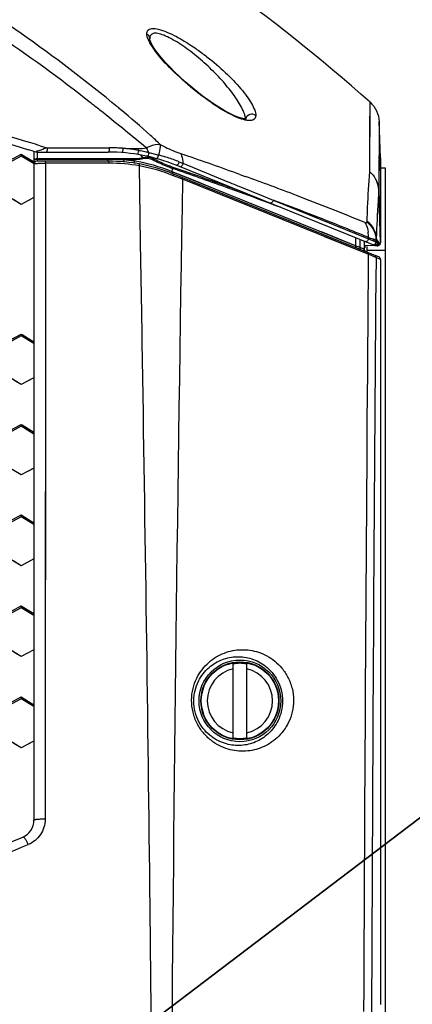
# Model space of a CAD drawing. Header units: millimetres. Extents: x 0 to 420, y 0 to 297.
# Tile 43 of 139: x 139 to 148, y 95 to 116. Entities that reach past the tile are written whole.
import ezdxf

# ---------------------------------------------------------------- set-up
doc = ezdxf.new("R2010")
doc.units = ezdxf.units.MM
doc.header["$LTSCALE"] = 23.1
doc.linetypes.add('DASHED', pattern=[0.2, 0.1, -0.1])
doc.layers.get('0').update_dxf_attribs({"linetype": 'CONTINUOUS'})
for name, color, linetype in [('02___PRT_ALL_AXES', 7, 'CONTINUOUS'), ('06___PRT_ALL_SURFS', 7, 'CONTINUOUS'), ('DIM_PILOTEES', 7, 'CONTINUOUS'), ('LAY0001', 7, 'CONTINUOUS')]:
    doc.layers.add(name, color=color, linetype=linetype)
doc.styles.get("Standard").update_dxf_attribs({"font": 'txt', "width": 0.7})
doc.dimstyles.new('DIMSTYLE_6', dxfattribs={"dimtxt": 2.5, "dimasz": 3.5, "dimexe": 2, "dimexo": 0, "dimtad": 1, "dimdec": 0, "dimlfac": 5, "dimdsep": 46, "dimtxsty": 'Standard', "dimblk": '_FILLED', "dimblk1": '_FILLED', "dimblk2": '_FILLED', "dimcen": 0.09, "dimazin": 2, "dimtp": 0.5, "dimtm": 0.5, "dimtfac": 1, "dimtdec": 0, "dimtofl": 0, "dimtmove": 0, "dimatfit": 3, "dimldrblk": '_FILLED', "dimfxl": 0, "dimtolj": 1, "dimarcsym": 0})
doc.dimstyles.new('DIMSTYLE_7', dxfattribs={"dimtxt": 2.5, "dimasz": 3.5, "dimexe": 2, "dimexo": 0, "dimtad": 1, "dimdsep": 46, "dimtxsty": 'Standard', "dimblk": '_FILLED', "dimblk1": '_FILLED', "dimblk2": '_FILLED', "dimcen": 0.09, "dimazin": 2, "dimtp": 0.3, "dimtm": 0.3, "dimtfac": 1, "dimtmove": 0, "dimatfit": 2, "dimldrblk": '_FILLED', "dimfxl": 0, "dimtolj": 1, "dimarcsym": 0})

# ---------------------------------------------------------------- blocks, each defined once
blk = doc.blocks.new('_FILLED')
at = {"color": 0, "linetype": 'ByBlock'}
blk.add_solid([(0, 0), (-1, 0.1429), (-1, -0.1429)], dxfattribs=at)
blk = doc.blocks.new('*D12')
at = {"layer": 'DIM_PILOTEES', "color": 2, "linetype": 'Continuous'}
blk.add_line((165.384, 89.673), (193.743, 99.906), dxfattribs=at)
at = {"layer": 'DIM_PILOTEES', "color": 2, "linetype": 'Continuous', "xscale": 3.5, "yscale": 3.5, "zscale": 3.5, "rotation": 199.8400814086}
blk.add_blockref('_FILLED', (165.384, 89.673), dxfattribs=at)
at = {"layer": 'DIM_PILOTEES', "color": 2, "linetype": 'Continuous', "insert": (180.589, 98.482), "char_height": 2.5, "width": 19.28571, "attachment_point": 1, "rotation": 19.8401, "line_spacing_factor": 0.9}
blk.add_mtext('{\\ftxt;\\W0.0001;\\H0.0001;\\~}{\\ftxt;\\W3.0714285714;\\H2.5; }{\\ftxt;\\W0.0001;\\H0.0001;\\~}{\\ftxt;\\W0.0001;\\H0.0001;\\~}{\\ftxt;\\W2.0714285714;\\H2.5; }{\\ftxt;\\W0.0001;\\H0.0001;\\~}', dxfattribs=at)
blk = doc.blocks.new('*D14')
at = {"layer": 'DIM_PILOTEES', "color": 2, "linetype": 'Continuous'}
for p, q in [((120.183, 77.687), (177.003, 120.863)), ((161.532, 109.107), (120.183, 77.687)), ((78.833, 46.267), (120.183, 77.687))]:
    blk.add_line(p, q, dxfattribs=at)
at = {"layer": 'DIM_PILOTEES', "color": 2, "linetype": 'Continuous', "xscale": 3.5, "yscale": 3.5, "zscale": 3.5}
for p, rotation in [((161.532, 109.107), 37.2300217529), ((78.833, 46.267), 217.2300217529)]:
    blk.add_blockref('_FILLED', p, dxfattribs=dict(at, rotation=rotation))
at = {"layer": 'DIM_PILOTEES', "color": 2, "linetype": 'Continuous', "insert": (166.771, 117.013), "char_height": 2.5, "width": 15.71429, "attachment_point": 1, "rotation": 37.23, "line_spacing_factor": 0.9}
blk.add_mtext('{\\ftxt;\\W0.0001;\\H0.0001;\\~}{\\ftxt;\\W0.7857142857;\\H2.5; }{\\ftxt;\\W0.0001;\\H0.0001;\\~}{\\ftxt;\\W0.0001;\\H0.0001;\\~}{\\ftxt;\\W1.3333333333;\\H2.5; }{\\ftxt;\\W0.0001;\\H0.0001;\\~}{\\ftxt;\\W0.0001;\\H0.0001;\\~}{\\ftxt;\\W2.0714285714;\\H2.5; }{\\ftxt;\\W0.0001;\\H0.0001;\\~}', dxfattribs=at)

msp = doc.modelspace()

# ---------------------------------------------------------------- linework, layer by layer
at = {"color": 7, "linetype": 'Continuous'}
for p, q in [((141.0706, 114.3142), (140.9634, 114.4048)), ((141.0014, 114.3746), (140.964, 114.4053)), ((141.0728, 114.3161), (141.0014, 114.3746)), ((146.6453, 112.8759), (146.6529, 114.4116)), ((143.9078, 114.0232), (143.9077, 114.0204)), ((143.9289, 114.0436), (143.9295, 114.0438)), ((146.8535, 113.9846), (146.8501, 113.3083)), ((146.8535, 113.9844), (146.8502, 113.3087)), ((146.8815, 113.1825), (146.8535, 113.9846)), ((139.2275, 113.3274), (139.1308, 113.3564)), ((139.3832, 113.4491), (139.5313, 113.4058)), ((139.3835, 113.4505), (139.5313, 113.4057)), ((139.5313, 113.4058), (140.6812, 113.4053)), ((140.6812, 113.4053), (140.8991, 113.405)), ((141.202, 113.3934), (141.3697, 113.3917)), ((141.3697, 113.3917), (141.5374, 113.3899)), ((141.5372, 113.3896), (141.54, 113.3773)), ((138.9637, 113.2211), (138.4907, 112.9689)), ((138.6366, 113.0877), (138.9637, 113.2621)), ((138.9637, 113.2211), (138.9637, 113.2621)), ((138.9637, 113.2621), (139.1275, 113.1649)), ((138.9637, 113.2621), (138.9817, 113.2514)), ((139.2147, 113.0721), (138.9637, 113.2211)), ((139.1275, 113.1649), (139.245, 113.0951)), ((139.245, 113.3226), (139.245, 98.5772)), ((139.2907, 113.3177), (139.2828, 113.3149)), ((140.8837, 113.1104), (139.305, 113.1104)), ((139.3189, 113.3111), (139.3189, 113.1585)), ((140.8664, 113.1478), (139.3208, 113.1467)), ((139.3426, 113.3104), (140.8838, 113.3104)), ((141.6388, 113.2024), (141.66, 113.1847)), ((141.8091, 113.2903), (141.9494, 113.2551)), ((141.9494, 113.2551), (141.9639, 113.2515)), ((142.4787, 113.2765), (142.5584, 113.249)), ((146.8502, 113.3087), (146.8459, 112.4706)), ((146.8493, 113.1417), (146.846, 112.4704)), ((146.8501, 113.3083), (146.8494, 113.1517)), ((146.8815, 113.1825), (146.8815, 111.3194)), ((139.2466, 113.0531), (139.2147, 113.0721)), ((139.5012, 113.0641), (139.4917, 98.5989)), ((140.9018, 113.0643), (139.5012, 113.0641)), ((146.7351, 111.2605), (142.3821, 113.0191)), ((142.4416, 113.0974), (142.4664, 113.0874)), ((142.4664, 113.0874), (142.5136, 113.0682)), ((142.5136, 113.0682), (142.5264, 113.0629)), ((142.5263, 113.0628), (143.5152, 112.6578)), ((143.7792, 112.8187), (143.9034, 112.7737)), ((146.8587, 112.0506), (146.8456, 112.4718)), ((146.8457, 112.4718), (146.846, 112.4704)), ((146.846, 112.4704), (146.8605, 112.0026)), ((138.9637, 112.1574), (138.8008, 112.2544)), ((139.245, 112.3073), (138.9637, 112.1574)), ((144.4829, 112.2623), (144.5157, 112.2489)), ((144.5158, 112.249), (146.6148, 111.4009)), ((146.8816, 111.3084), (146.8587, 112.0506)), ((146.8605, 112.0026), (146.8816, 111.3174)), ((146.5849, 111.7696), (146.5861, 111.7843)), ((146.5861, 111.7843), (146.5865, 111.7907)), ((146.615, 111.4283), (146.5873, 111.4397)), ((146.6149, 111.4276), (146.5875, 111.439)), ((146.6148, 111.401), (146.615, 111.4283)), ((146.6148, 111.401), (146.64, 111.3906)), ((146.64, 111.3906), (146.7225, 111.3564)), ((146.7882, 111.3752), (146.787, 111.3607)), ((146.7941, 111.3665), (146.7882, 111.3752)), ((146.7884, 111.388), (146.7883, 111.4024)), ((146.7975, 111.3883), (146.7883, 111.4024)), ((146.7883, 111.3752), (146.7884, 111.388)), ((146.5213, 111.1716), (146.426, 111.2101)), ((146.5131, 111.1798), (146.5437, 111.2104)), ((146.7796, 111.2478), (146.5211, 111.2469)), ((146.5213, 111.3468), (146.5213, 111.1716)), ((146.5437, 111.232), (146.5437, 111.2104)), ((146.5837, 111.232), (146.5837, 111.1456)), ((146.7841, 111.3298), (146.7867, 111.3285)), ((146.787, 111.3607), (146.7867, 111.3285)), ((146.7867, 111.3285), (146.8175, 111.3161)), ((146.8, 111.3578), (146.7941, 111.3665)), ((146.81, 111.2459), (146.8216, 111.2459)), ((146.844, 111.3152), (146.8161, 111.3593)), ((146.8249, 111.3147), (146.8264, 111.3165)), ((146.8424, 111.3109), (146.8441, 111.3121)), ((146.8465, 111.3099), (146.8543, 111.3089)), ((146.866, 111.308), (146.8699, 111.308)), ((146.8699, 111.308), (146.8816, 111.3084)), ((146.8816, 111.3174), (146.8816, 111.3084)), ((146.5535, 111.1184), (146.5483, 111.1215)), ((146.557, 111.1168), (146.5535, 111.1184)), ((146.557, 111.1167), (146.559, 111.1159)), ((146.5837, 111.1456), (146.9837, 111.1456)), ((146.8441, 111.0007), (146.7464, 111.0402)), ((146.8815, 110.9451), (146.7839, 110.9845)), ((146.8815, 110.9451), (146.8816, 94.5127)), ((138.9637, 109.2555), (138.4909, 109.0034)), ((138.6366, 109.1224), (138.9637, 109.2968)), ((138.9637, 109.2555), (138.9637, 109.2968)), ((138.9637, 109.2968), (139.1275, 109.1986)), ((139.245, 109.0866), (138.9637, 109.2555)), ((139.1275, 109.1986), (139.245, 109.128)), ((139.245, 108.3356), (138.9637, 108.1857)), ((138.9637, 108.1857), (138.8008, 108.2837)), ((138.9637, 107.2641), (138.4909, 107.012)), ((138.6365, 107.1311), (138.9637, 107.3056)), ((138.9637, 107.2641), (138.9637, 107.3056)), ((138.9637, 107.3056), (139.1275, 107.2068)), ((139.245, 107.0943), (138.9637, 107.2641)), ((139.1275, 107.2068), (139.245, 107.1358)), ((138.9637, 106.1912), (138.8008, 106.2898)), ((139.245, 106.3411), (138.9637, 106.1912)), ((138.6365, 105.1341), (138.9637, 105.3085)), ((138.9637, 105.2669), (138.9637, 105.3085)), ((138.9637, 105.3085), (139.1275, 105.2092)), ((138.9637, 105.2669), (138.491, 105.0148)), ((139.245, 105.0961), (138.9637, 105.2669)), ((139.1275, 105.2092), (139.245, 105.1378)), ((138.9637, 104.191), (138.8008, 104.2901)), ((139.245, 104.3408), (138.9637, 104.191)), ((138.9637, 103.2639), (138.4911, 103.0119)), ((138.6366, 103.1313), (138.9637, 103.3057)), ((138.9637, 103.2639), (138.9637, 103.3057)), ((138.9637, 103.3057), (139.1274, 103.2058)), ((139.245, 103.0922), (138.9637, 103.2639)), ((139.1274, 103.2058), (139.245, 103.1341)), ((138.9637, 102.185), (138.8008, 102.2846)), ((139.245, 102.3348), (138.9637, 102.185)), ((143.6337, 100.3966), (143.6337, 102.0242)), ((143.9337, 100.3966), (143.9337, 102.0242)), ((138.9637, 101.2551), (138.4912, 101.0032)), ((138.6366, 101.1228), (138.9637, 101.2972)), ((138.9637, 101.2551), (138.9637, 101.2972)), ((138.9637, 101.2972), (139.1274, 101.1967)), ((139.245, 101.0825), (138.9637, 101.2551)), ((139.1274, 101.1967), (139.245, 101.1246)), ((139.245, 100.3229), (138.9637, 100.1732)), ((139.245, 100.3229), (139.1266, 100.2599)), ((138.9637, 100.1732), (138.8008, 100.2733))]:
    msp.add_line(p, q, dxfattribs=at)
for points in [[(143.9285, 114.0433), (143.9298, 114.0439), (143.918, 114.0422), (143.8806, 114.0442), (143.8194, 114.0568), (143.7402, 114.0825), (143.6486, 114.1205), (143.5469, 114.17), (143.4375, 114.23), (143.3222, 114.2994), (143.2026, 114.377), (143.08, 114.4619), (142.9552, 114.5535), (142.8296, 114.6508), (142.7039, 114.7533), (142.5802, 114.8595), (142.4598, 114.9681), (142.3446, 115.0778), (142.2362, 115.187), (142.1362, 115.2942), (142.0462, 115.3979), (141.9681, 115.4961), (141.903, 115.5872), (141.853, 115.668), (141.8184, 115.7372), (141.8014, 115.7858), (141.7976, 115.8038)], [(146.6448, 112.8763), (146.6465, 113.2341), (146.6487, 113.5437), (146.6503, 113.8074), (146.6513, 114.0242), (146.6523, 114.1931), (146.6526, 114.3144), (146.6529, 114.387), (146.6524, 114.412)], [(139.5012, 113.0641), (139.5004, 111.681), (139.4996, 110.2926), (139.4979, 107.5009)], [(146.7758, 112.7176), (146.7741, 112.7212), (146.7724, 112.7244), (146.7707, 112.7272), (146.7689, 112.7296)], [(146.539, 111.1291), (146.5349, 111.1336), (146.5314, 111.1384), (146.5283, 111.1436), (146.5257, 111.1491), (146.5238, 111.1548), (146.5224, 111.1607), (146.5216, 111.1667), (146.5214, 111.1716)], [(146.7885, 111.2478), (146.7865, 111.2477), (146.7845, 111.2478), (146.7825, 111.2479), (146.7805, 111.2481), (146.7785, 111.2483), (146.7765, 111.2486)], [(146.8465, 111.3099), (146.8504, 111.3093), (146.8543, 111.3089)], [(146.5483, 111.1215), (146.5435, 111.1251), (146.539, 111.1291)], [(139.4979, 107.5009), (139.4969, 106.0676), (139.496, 104.6106), (139.4949, 103.1288), (139.4939, 101.6294), (139.4928, 100.1202), (139.4917, 98.5989)]]:
    msp.add_lwpolyline(points, dxfattribs=at)
at = {"color": 2, "linetype": 'DASHED'}
msp.add_circle((120.1827, 77.6871), 51.9325, dxfattribs=at)
at = {"color": 7, "linetype": 'Continuous'}
for radius in [0.9, 0.8597, 0.8563, 0.8508]:
    msp.add_circle((143.7837, 101.2104), radius, dxfattribs=at)
for centre, radius, start, end in [((120.0837, 84.5104), 40, 48.37763, 60.75126), ((121.9428, 55.8709), 60, 73.353483, 83.703416), ((121.7866, 55.1393), 60.9084, 73.409306, 78.500003), ((118.6602, 86.6991), 35.2693, 51.59394, 51.76677), ((115.9017, 83.229), 39.7022, 51.2082, 51.58536), ((121.8906, 91.0154), 30.1807, 50.34307, 50.53729), ((144.0308, 114.016), 0.1232, 165.83426, 176.67168), ((121.2116, 53.1642), 62.9655, 73.225795, 73.421089), ((139.3427, 113.7104), 0.4, 253.25712, 270), ((140.9, 109.8214), 3.5835, 89.23059, 90.01496), ((140.8934, 109.3313), 4.0737, 88.53244, 89.23063), ((140.8953, 109.3385), 4.0665, 87.13233, 88.55661), ((140.8744, 108.992), 4.4136, 85.9176, 87.08518), ((140.808, 108.0225), 5.3854, 85.80383, 85.9477), ((140.882, 109.5796), 3.8272, 84.22425, 85.20271), ((140.8923, 109.6842), 3.7221, 82.72308, 84.22029), ((140.9097, 109.8205), 3.5847, 82.20798, 82.72308), ((140.9067, 109.792), 3.6133, 79.81112, 82.22253), ((140.5511, 108.2325), 5.2119, 77.06538, 78.37249), ((140.7706, 112.9106), 1.0771, 24.61026, 27.20809), ((140.6966, 112.8763), 1.1586, 22.99597, 24.62631), ((140.6443, 112.8541), 1.2154, 21.42097, 22.99855), ((139.305, 113.0504), 0.06, 89.99998, 180.00046), ((140.8837, 109.3104), 4, 68, 89.99917), ((160.1937, 135.4017), 28.9325, 229.96715, 230.11001), ((140.3164, 107.1996), 6.2712, 76.81367, 77.08786), ((140.3556, 107.367), 6.0993, 76.66382, 76.81306), ((140.3806, 107.4727), 5.9906, 76.52768, 76.66378), ((139.173, 110.4264), 3.8543, 45.64134, 45.79465), ((139.7221, 110.986), 3.0703, 44.80466, 45.66664), ((143.5905, 119.7307), 6.6803, 255.90731, 256.11958), ((141.0546, 109.578), 3.7844, 73.14687, 75.72264), ((141.1798, 109.9845), 3.359, 68.38769, 73.17995), ((111.4456, 23.0456), 95.4183, 70.192465, 70.969716), ((141.3958, 110.5396), 2.7634, 67.76161, 68.31313), ((118.6791, 43.1434), 74.0584, 69.157759, 70.086547), ((125.1044, 60.0319), 55.9889, 67.48834, 69.15366), ((145.9683, 111.4645), 0.6477, 356.79758, 7.37916), ((145.1566, 106.9947), 4.6674, 71.46652, 71.79175), ((146.3364, 110.366), 1.0953, 68.46955, 69.35183), ((146.4684, 110.6999), 0.7362, 67.35204, 68.48346), ((145.0855, 110.2715), 2.0441, 32.15174, 33.11655), ((145.2493, 107.8429), 3.81, 66.99348, 67.25126), ((146.81, 111.4459), 0.2, 248.00018, 254.80789), ((145.6552, 108.7814), 2.7874, 66.83241, 67.13378), ((146.81, 111.4459), 0.2, 255.72009, 270.00056), ((148.4087, 112.4597), 1.9499, 214.40863, 215.61938), ((146.8698, 111.4454), 0.1374, 263.55165, 268.44954), ((146.8216, 110.9451), 0.06, 0.00001, 67.99999), ((146.8216, 110.9451), 0.06, 6.68386, 67.99112), ((146.8215, 110.9451), 0.06, 359.98257, 6.70286), ((143.7837, 101.2104), 0.7203, 102.01971, 257.98029), ((143.7837, 101.2104), 0.8275, 79.55614, 100.44386), ((143.7837, 101.2104), 0.7203, 282.01971, 77.98029), ((143.7837, 101.2104), 0.8275, 259.55614, 280.44386), ((138.845, 98.5772), 0.4, 292.44861, 360), ((120.0837, 143.9859), 49.5319, 247.55139, 292.44861), ((120.0545, 144.1497), 49.8927, 286.52181, 292.46496)]:
    msp.add_arc(centre, radius, start, end, dxfattribs=at)
for points, knots in [([(140.964, 114.4053), (140.2718, 114.9705), (138.8434, 116.0537), (135.804, 117.9656), (133.35, 119.1159), (131.6649, 119.7426)], [0, 0, 0, 0, 0.24908, 0.4989172, 1, 1, 1, 1]), ([(140.4871, 114.4031), (139.1389, 115.4653), (136.2729, 117.3961), (133.1332, 118.8429), (131.5158, 119.4386)], [0, 0, 0, 0, 0.4989452, 1, 1, 1, 1]), ([(141.7331, 115.9157), (141.7325, 115.9442), (141.7463, 116.0116), (141.8621, 116.0464), (142.0037, 116.0196), (142.1868, 115.9564), (142.3948, 115.8546), (142.6163, 115.7251), (142.8402, 115.5754), (143.13, 115.3599), (143.4595, 115.0779), (143.7485, 114.7804), (143.9349, 114.5477), (144.0397, 114.3901), (144.1083, 114.2515), (144.136, 114.1587), (144.1318, 114.1192)], [0, 0, 0, 0, 0.0261764, 0.0545272, 0.0985657, 0.1588206, 0.2310876, 0.3106821, 0.3938463, 0.4778801, 0.6416075, 0.7909797, 0.8570942, 0.9150111, 0.9635737, 1, 1, 1, 1]), ([(143.8366, 114.2661), (143.7881, 114.3658), (143.6572, 114.5703), (143.4155, 114.8693), (143.1221, 115.1729), (142.7949, 115.461), (142.5048, 115.674), (142.2736, 115.8111), (142.1188, 115.8853), (141.9873, 115.9264), (141.8809, 115.9366), (141.8039, 115.8894), (141.7964, 115.8359), (141.7973, 115.8106)], [0, 0, 0, 0, 0.1192054, 0.2596041, 0.4131116, 0.5724988, 0.7279833, 0.7990944, 0.8615211, 0.9117491, 0.9475008, 0.9728321, 1, 1, 1, 1]), ([(141.8861, 115.5841), (141.8455, 115.6423), (141.7926, 115.7285), (141.7435, 115.8407), (141.731, 115.893), (141.7331, 115.9157)], [0, 0, 0, 0, 0.5769145, 0.8147489, 1, 1, 1, 1]), ([(141.7331, 115.9157), (141.7434, 115.9095), (141.7768, 115.8835), (141.7962, 115.8407), (141.7973, 115.8107)], [0, 0, 0, 0, 0.2862284, 1, 1, 1, 1]), ([(143.7388, 114.0686), (143.5554, 114.1426), (143.1944, 114.3591), (142.6946, 114.7372), (142.2476, 115.1482), (141.9879, 115.4381), (141.8861, 115.5841)], [0, 0, 0, 0, 0.2459228, 0.5187888, 0.7788335, 1, 1, 1, 1]), ([(142.0267, 113.4801), (141.9569, 113.5467), (141.6723, 113.8116), (141.3766, 114.0644), (141.1516, 114.2509)], [0, 0, 0, 0, 0.2481927, 1, 1, 1, 1]), ([(143.9074, 114.0418), (143.9065, 114.0583), (143.8947, 114.1364), (143.8637, 114.2101), (143.8366, 114.2661)], [0, 0, 0, 0, 0.2095427, 1, 1, 1, 1]), ([(141.7286, 113.4031), (141.5671, 113.5266), (141.2524, 113.7878), (140.935, 114.0454), (140.7748, 114.1741)], [0, 0, 0, 0, 0.4973885, 1, 1, 1, 1]), ([(144.1318, 114.1192), (144.1311, 114.0921), (144.1169, 114.0305), (144.0139, 113.9952), (143.8871, 114.0156), (143.792, 114.0471), (143.7388, 114.0686)], [0, 0, 0, 0, 0.1743659, 0.3580335, 0.6304906, 1, 1, 1, 1]), ([(144.1318, 114.1192), (144.0965, 114.144), (143.9972, 114.162), (143.922, 114.0886), (143.9113, 114.0462)], [0, 0, 0, 0, 0.4969282, 1, 1, 1, 1]), ([(139.4406, 113.3696), (139.4273, 113.3645), (139.3769, 113.3483), (139.3273, 113.3299), (139.2907, 113.3177)], [0, 0, 0, 0, 0.2705993, 1, 1, 1, 1]), ([(139.5347, 113.3704), (139.5347, 113.3562), (139.5334, 113.3384), (139.5245, 113.3104), (139.5173, 113.3104)], [0, 0, 0, 0, 0.6659796, 1, 1, 1, 1]), ([(140.8991, 113.405), (140.9034, 113.3847), (140.9031, 113.3582), (140.8958, 113.3104), (140.8837, 113.3104)], [0, 0, 0, 0, 0.6311292, 1, 1, 1, 1]), ([(141.202, 113.3934), (141.2045, 113.3727), (141.2012, 113.3475), (141.194, 113.2984), (141.1821, 113.2993)], [0, 0, 0, 0, 0.6363672, 1, 1, 1, 1]), ([(141.5459, 113.3483), (141.5456, 113.328), (141.5401, 113.2983), (141.5315, 113.2708), (141.5229, 113.259), (141.5197, 113.2595)], [0, 0, 0, 0, 0.6409303, 0.8983535, 1, 1, 1, 1]), ([(141.7287, 113.4031), (141.7531, 113.418), (141.8442, 113.4667), (141.9522, 113.4892), (142.0267, 113.4801)], [0, 0, 0, 0, 0.275869, 1, 1, 1, 1]), ([(142.0267, 113.4801), (142.0278, 113.4641), (142.0263, 113.3843), (142.007, 113.306), (141.9879, 113.2455)], [0, 0, 0, 0, 0.2019388, 1, 1, 1, 1]), ([(142.0267, 113.4801), (142.0652, 113.4593), (142.2118, 113.383), (142.3638, 113.3161), (142.4787, 113.2765)], [0, 0, 0, 0, 0.264828, 1, 1, 1, 1]), ([(139.3189, 113.1585), (139.31, 113.1598), (139.2924, 113.1599), (139.2686, 113.1534), (139.2505, 113.1413), (139.245, 113.1286), (139.245, 113.1229)], [0, 0, 0, 0, 0.2974616, 0.5772472, 0.8111247, 1, 1, 1, 1]), ([(139.3208, 113.1467), (139.3118, 113.1477), (139.2941, 113.148), (139.2703, 113.1437), (139.2524, 113.1368), (139.245, 113.1271), (139.245, 113.1229)], [0, 0, 0, 0, 0.3226266, 0.6221265, 0.8515151, 1, 1, 1, 1]), ([(139.3208, 113.1467), (139.3197, 113.1375), (139.3181, 113.1253), (139.3093, 113.1104), (139.305, 113.1104)], [0, 0, 0, 0, 0.6812635, 1, 1, 1, 1]), ([(141.4506, 113.161), (141.0963, 113.16), (140.3857, 113.1595), (139.6751, 113.1588), (139.3189, 113.1585)], [0, 0, 0, 0, 0.4986201, 1, 1, 1, 1]), ([(139.484, 113.1104), (139.4898, 113.1104), (139.4995, 113.0904), (139.5009, 113.0754), (139.5008, 113.0641)], [0, 0, 0, 0, 0.3385325, 1, 1, 1, 1]), ([(141.7759, 113.298), (141.7743, 113.2787), (141.7684, 113.2558), (141.7527, 113.2149), (141.7424, 113.2172)], [0, 0, 0, 0, 0.6472114, 1, 1, 1, 1]), ([(141.9879, 113.2455), (141.9867, 113.2256), (141.9805, 113.1979), (141.9541, 113.1646), (141.943, 113.1676)], [0, 0, 0, 0, 0.6328388, 1, 1, 1, 1]), ([(142.4787, 113.2765), (142.4859, 113.2615), (142.5132, 113.1934), (142.5244, 113.1195), (142.5264, 113.0629)], [0, 0, 0, 0, 0.2265797, 1, 1, 1, 1]), ([(139.245, 113.0504), (139.245, 113.0511), (139.247, 113.0527), (139.2537, 113.0548), (139.269, 113.0575), (139.2936, 113.0599), (139.3266, 113.0621), (139.3658, 113.0636), (139.4248, 113.0649), (139.4705, 113.0647), (139.5012, 113.0641)], [0, 0, 0, 0, 0.0081628, 0.0247144, 0.0862566, 0.1842367, 0.3141399, 0.4694175, 0.6418594, 1, 1, 1, 1]), ([(142.3905, 113.018), (142.389, 113.0179), (142.3862, 113.0179), (142.3834, 113.0186), (142.3821, 113.0191)], [0, 0, 0, 0, 0.5286864, 1, 1, 1, 1]), ([(142.4341, 113.0629), (142.4316, 113.0568), (142.4219, 113.0386), (142.4051, 113.0192), (142.3905, 113.018)], [0, 0, 0, 0, 0.3102263, 1, 1, 1, 1]), ([(142.5263, 113.0628), (142.5262, 113.0524), (142.5208, 113.0209), (142.488, 112.9766), (142.4656, 112.9854)], [0, 0, 0, 0, 0.3006157, 1, 1, 1, 1]), ([(146.5865, 111.7907), (146.5906, 111.8909), (146.6064, 112.253), (146.6263, 112.6149), (146.6448, 112.8763)], [0, 0, 0, 0, 0.2768475, 1, 1, 1, 1]), ([(143.5152, 112.6578), (143.5973, 112.6242), (143.9199, 112.4922), (144.2426, 112.3604), (144.4831, 112.2622)], [0, 0, 0, 0, 0.2546498, 1, 1, 1, 1]), ([(146.8456, 112.4718), (146.84, 112.3924), (146.8167, 112.0361), (146.7996, 111.6795), (146.7883, 111.4024)], [0, 0, 0, 0, 0.2229905, 1, 1, 1, 1]), ([(146.5875, 111.439), (146.4235, 111.5071), (145.737, 111.7875), (145.0445, 112.0534), (144.5158, 112.2497)], [0, 0, 0, 0, 0.2394886, 1, 1, 1, 1]), ([(144.5097, 112.2243), (144.5069, 112.2171), (144.4959, 112.1956), (144.4667, 112.1769), (144.4507, 112.1834)], [0, 0, 0, 0, 0.3079931, 1, 1, 1, 1]), ([(146.541, 111.7546), (146.551, 111.7504), (146.573, 111.7423), (146.5843, 111.7623), (146.5849, 111.7696)], [0, 0, 0, 0, 0.5977808, 1, 1, 1, 1]), ([(146.541, 111.7546), (146.55, 111.74), (146.5844, 111.6754), (146.6034, 111.6032), (146.6106, 111.5477)], [0, 0, 0, 0, 0.2344391, 1, 1, 1, 1]), ([(146.6092, 111.376), (146.6063, 111.3689), (146.5941, 111.3461), (146.5623, 111.3302), (146.5452, 111.3372)], [0, 0, 0, 0, 0.2945997, 1, 1, 1, 1]), ([(146.6401, 111.42), (146.648, 111.4173), (146.6756, 111.408), (146.7031, 111.3983), (146.7226, 111.3909)], [0, 0, 0, 0, 0.2840366, 1, 1, 1, 1]), ([(146.7518, 111.3794), (146.7557, 111.3778), (146.7667, 111.3729), (146.778, 111.368), (146.7844, 111.3632)], [0, 0, 0, 0, 0.342744, 1, 1, 1, 1]), ([(146.7043, 111.2729), (146.7127, 111.2695), (146.7299, 111.262), (146.7483, 111.2742), (146.7513, 111.2822)], [0, 0, 0, 0, 0.5136793, 1, 1, 1, 1]), ([(146.7909, 111.266), (146.7834, 111.261), (146.7681, 111.2501), (146.7476, 111.2581), (146.743, 111.2653)], [0, 0, 0, 0, 0.5136209, 1, 1, 1, 1]), ([(146.7518, 111.344), (146.7556, 111.3424), (146.7664, 111.3378), (146.7772, 111.333), (146.7841, 111.3298)], [0, 0, 0, 0, 0.3506067, 1, 1, 1, 1]), ([(146.7603, 111.2788), (146.7678, 111.2838), (146.7836, 111.2939), (146.7838, 111.3159), (146.7788, 111.3229)], [0, 0, 0, 0, 0.513655, 1, 1, 1, 1]), ([(146.7844, 111.3632), (146.7849, 111.3628), (146.7859, 111.362), (146.7867, 111.3611), (146.787, 111.3607)], [0, 0, 0, 0, 0.5721085, 1, 1, 1, 1]), ([(146.8175, 111.3161), (146.8175, 111.307), (146.8181, 111.2881), (146.7997, 111.2757), (146.7912, 111.2759)], [0, 0, 0, 0, 0.5136864, 1, 1, 1, 1]), ([(146.8333, 111.3108), (146.8333, 111.3024), (146.8339, 111.2849), (146.8177, 111.2725), (146.8096, 111.2721)], [0, 0, 0, 0, 0.5109218, 1, 1, 1, 1]), ([(146.81, 111.2459), (146.8127, 111.2459), (146.8181, 111.246), (146.8235, 111.2466), (146.8261, 111.2472)], [0, 0, 0, 0, 0.4948358, 1, 1, 1, 1]), ([(146.8175, 111.3161), (146.8188, 111.3156), (146.8208, 111.3144), (146.824, 111.3138), (146.8249, 111.3147)], [0, 0, 0, 0, 0.5200947, 1, 1, 1, 1]), ([(146.8469, 111.3102), (146.8472, 111.3015), (146.8483, 111.2835), (146.8318, 111.2703), (146.8235, 111.2698)], [0, 0, 0, 0, 0.5122955, 1, 1, 1, 1]), ([(146.8264, 111.3165), (146.8261, 111.3184), (146.8256, 111.3206), (146.8245, 111.324), (146.8237, 111.3241)], [0, 0, 0, 0, 0.7116545, 1, 1, 1, 1]), ([(146.8335, 111.3107), (146.8315, 111.3119), (146.8312, 111.3196), (146.8278, 111.3146), (146.8265, 111.3147)], [0, 0, 0, 0, 0.641196, 1, 1, 1, 1]), ([(146.8333, 111.3108), (146.8348, 111.3107), (146.8378, 111.3104), (146.841, 111.3103), (146.8424, 111.3109)], [0, 0, 0, 0, 0.503065, 1, 1, 1, 1]), ([(146.8465, 111.3099), (146.8462, 111.3122), (146.8464, 111.319), (146.8444, 111.3156), (146.844, 111.3152)], [0, 0, 0, 0, 0.7865662, 1, 1, 1, 1]), ([(146.8523, 111.2544), (146.8537, 111.2558), (146.8561, 111.2594), (146.8573, 111.2635), (146.8577, 111.2657)], [0, 0, 0, 0, 0.4681311, 1, 1, 1, 1]), ([(146.8684, 111.2922), (146.8683, 111.2941), (146.8675, 111.2983), (146.8655, 111.3021), (146.8642, 111.3039)], [0, 0, 0, 0, 0.4683121, 1, 1, 1, 1]), ([(146.8649, 111.2645), (146.8667, 111.2663), (146.87, 111.2706), (146.8728, 111.2753), (146.8741, 111.2777)], [0, 0, 0, 0, 0.4805372, 1, 1, 1, 1]), ([(146.8741, 111.2777), (146.8762, 111.2817), (146.8782, 111.2863), (146.8814, 111.2957), (146.8794, 111.2966)], [0, 0, 0, 0, 0.675022, 1, 1, 1, 1]), ([(142.7199, 101.2257), (142.7204, 101.3115), (142.7407, 101.4789), (142.8472, 101.7757), (143.0721, 102.0707), (143.4275, 102.2845), (143.8149, 102.3607), (144.2083, 102.303), (144.5122, 102.1371), (144.7198, 101.9311), (144.8534, 101.7282), (144.9436, 101.4876), (144.9654, 101.3126), (144.9658, 101.2242)], [0, 0, 0, 0, 0.0735994, 0.1430675, 0.2687778, 0.3828212, 0.4915708, 0.6009213, 0.7175204, 0.7814656, 0.8504063, 0.9241828, 1, 1, 1, 1]), ([(142.7673, 101.2104), (142.7678, 101.2879), (142.7867, 101.4379), (142.8832, 101.6996), (143.0811, 101.9544), (143.3878, 102.1366), (143.718, 102.2018), (144.0536, 102.1547), (144.3779, 101.9838), (144.5952, 101.7241), (144.702, 101.4495), (144.7226, 101.2909), (144.7231, 101.2104)], [0, 0, 0, 0, 0.0762595, 0.1470784, 0.2727127, 0.3849408, 0.4912095, 0.5978846, 0.7122206, 0.8445841, 0.9207431, 1, 1, 1, 1]), ([(144.9658, 101.2242), (144.9662, 101.138), (144.9475, 100.9708), (144.8454, 100.6771), (144.6308, 100.3856), (144.2889, 100.1673), (143.907, 100.0791), (143.5055, 100.125), (143.1877, 100.2896), (142.9694, 100.5021), (142.8308, 100.7121), (142.7399, 100.9587), (142.7194, 101.1366), (142.7199, 101.2257)], [0, 0, 0, 0, 0.0734829, 0.1417826, 0.2633961, 0.3737349, 0.4808027, 0.5911482, 0.7114899, 0.7779688, 0.849127, 0.9240393, 1, 1, 1, 1]), ([(144.7231, 101.2104), (144.7235, 101.1327), (144.7065, 100.9834), (144.6151, 100.7258), (144.4289, 100.475), (144.1371, 100.2876), (143.8129, 100.2095), (143.4693, 100.2432), (143.1929, 100.3792), (142.9983, 100.5605), (142.8711, 100.7454), (142.7861, 100.9673), (142.7668, 101.1291), (142.7673, 101.2104)], [0, 0, 0, 0, 0.0759025, 0.1449235, 0.2651569, 0.3728817, 0.4771204, 0.5848518, 0.7035824, 0.7702531, 0.8428564, 0.9206263, 1, 1, 1, 1]), ([(139.4917, 98.5989), (139.4916, 98.5393), (139.4736, 98.42), (139.3959, 98.258), (139.2755, 98.1263), (139.1734, 98.0655), (139.1195, 98.0432)], [0, 0, 0, 0, 0.2529699, 0.5035884, 0.7522647, 1, 1, 1, 1]), ([(139.4917, 98.5989), (139.4618, 98.5997), (139.4177, 98.5997), (139.3609, 98.5977), (139.3231, 98.5951), (139.2918, 98.5919), (139.2673, 98.5876), (139.2533, 98.5842), (139.245, 98.5795), (139.245, 98.5772)], [0, 0, 0, 0, 0.3579566, 0.5285631, 0.6820579, 0.8108413, 0.9087048, 0.971499, 1, 1, 1, 1]), ([(139.1195, 98.0432), (139.1097, 98.0666), (139.0895, 98.1093), (139.061, 98.1571), (139.0373, 98.1862), (139.0213, 98.202), (139.0052, 98.2106), (138.9977, 98.2075)], [0, 0, 0, 0, 0.3598808, 0.668238, 0.7900024, 0.8855221, 1, 1, 1, 1])]:
    msp.add_open_spline(points, degree=3, knots=knots, dxfattribs=at)
for points in [[(146.6523, 114.4121), (146.7701, 114.3075), (146.848, 114.142), (146.8535, 113.9846)], [(143.9077, 114.0204), (143.9079, 114.0275), (143.9078, 114.0347), (143.9074, 114.0418)], [(139.5313, 113.4058), (139.5006, 113.3951), (139.471, 113.3812), (139.4406, 113.3696)], [(139.5314, 113.4058), (139.5338, 113.3942), (139.5347, 113.3823), (139.5347, 113.3704)], [(141.5372, 113.3896), (141.6012, 113.389), (141.6655, 113.3928), (141.7287, 113.4033)], [(141.54, 113.3773), (141.5421, 113.3677), (141.5442, 113.358), (141.5459, 113.3483)], [(141.546, 113.3485), (141.5645, 113.345), (141.5831, 113.3414), (141.6015, 113.3373)], [(139.3189, 113.1585), (139.3197, 113.1546), (139.3203, 113.1506), (139.3208, 113.1467)], [(141.7758, 113.298), (141.787, 113.2956), (141.798, 113.293), (141.8091, 113.2903)], [(142.4416, 113.0974), (142.4414, 113.0856), (142.4385, 113.0738), (142.4341, 113.0629)], [(146.6447, 112.8763), (146.6935, 112.8347), (146.7358, 112.7845), (146.7689, 112.7296)], [(146.846, 112.4704), (146.8428, 112.5563), (146.8179, 112.6435), (146.7758, 112.7184)], [(146.7758, 112.7175), (146.8172, 112.6431), (146.8418, 112.5569), (146.8456, 112.4718)], [(144.5158, 112.249), (144.515, 112.2405), (144.5129, 112.2321), (144.5097, 112.2243)], [(146.5849, 111.7696), (146.6457, 111.7192), (146.6975, 111.6551), (146.7325, 111.5843)], [(146.5861, 111.7843), (146.647, 111.7339), (146.6987, 111.6697), (146.7337, 111.5989)], [(146.5865, 111.7907), (146.6473, 111.7409), (146.6992, 111.6774), (146.7342, 111.6071)], [(146.7337, 111.5989), (146.7677, 111.5301), (146.7871, 111.452), (146.7883, 111.3752)], [(146.7342, 111.6071), (146.7658, 111.544), (146.7848, 111.4729), (146.7883, 111.4024)], [(146.6148, 111.4009), (146.6143, 111.3924), (146.6124, 111.3839), (146.6092, 111.376)], [(146.7325, 111.5843), (146.7665, 111.5155), (146.7859, 111.4374), (146.787, 111.3607)], [(146.5213, 111.1716), (146.5213, 111.1567), (146.5277, 111.1409), (146.538, 111.1301)], [(146.8101, 111.2632), (146.796, 111.2522), (146.7748, 111.2478), (146.7575, 111.2524)], [(146.8241, 111.2608), (146.8151, 111.2537), (146.801, 111.2466), (146.7909, 111.2521)], [(146.8216, 111.2459), (146.8322, 111.2459), (146.845, 111.2467), (146.8523, 111.2544)], [(146.8261, 111.2472), (146.8351, 111.249), (146.8446, 111.2567), (146.8463, 111.2657)], [(146.8534, 111.2645), (146.8606, 111.2721), (146.8687, 111.2817), (146.8684, 111.2922)], [(146.538, 111.1301), (146.5433, 111.1245), (146.5499, 111.1199), (146.557, 111.1167)]]:
    msp.add_open_spline(points, degree=3, dxfattribs=at)
at = {"layer": '02___PRT_ALL_AXES', "color": 7, "linetype": 'Continuous'}
for p, q in [((146.8815, 112.9644), (146.9837, 112.9644)), ((146.9837, 112.9644), (146.9837, 70.9144)), ((146.5837, 111.1456), (146.5837, 111.1059))]:
    msp.add_line(p, q, dxfattribs=at)
at = {"layer": '06___PRT_ALL_SURFS', "color": 7, "linetype": 'Continuous'}
for p, q in [((141.4536, 113.141), (141.2193, 113.1401)), ((141.454, 113.1111), (141.4536, 113.141)), ((141.5962, 111.3106), (141.5698, 113.0044)), ((142.4462, 112.927), (142.2915, 112.9804)), ((142.2948, 112.8767), (142.296, 112.9487)), ((146.3314, 111.2453), (142.2917, 112.8779)), ((142.7254, 112.7026), (142.2917, 112.8779)), ((146.7464, 111.0402), (142.3072, 112.8337)), ((142.5193, 112.71), (142.3187, 112.7902)), ((146.6121, 111.0569), (142.5193, 112.71)), ((142.8838, 112.5627), (142.5193, 112.71)), ((143.1511, 112.5306), (142.7254, 112.7026)), ((143.57, 112.5006), (143.4685, 112.5371)), ((143.5646, 112.5326), (143.4779, 112.5637)), ((144.4492, 112.178), (144.3928, 112.1991)), ((146.2988, 111.1835), (145.655, 111.4435)), ((146.3328, 111.423), (146.3314, 111.2453)), ((146.4274, 111.3847), (146.426, 111.2101)), ((141.6206, 109.761), (141.5962, 111.3106)), ((146.6121, 111.0569), (146.2988, 111.1835)), ((141.6277, 109.3111), (141.6206, 109.761)), ((141.6308, 109.1112), (141.6277, 109.3111)), ((141.8062, 96.5678), (141.805, 96.6767)), ((141.8062, 96.5678), (141.805, 96.6766)), ((141.8306, 94.1552), (141.8269, 94.5552))]:
    msp.add_line(p, q, dxfattribs=at)
msp.add_lwpolyline([(146.3314, 111.2453), (145.9598, 111.3956), (145.5801, 111.549)], dxfattribs=at)
for centre, radius, start, end in [((140.8743, 105.4279), 7.7199, 87.43929, 90.05908), ((140.8837, 109.3104), 3.8, 68, 90), ((140.8647, 109.2999), 3.8565, 81.21001, 84.72506), ((140.8714, 109.3968), 3.7598, 67.80438, 81.08518), ((140.9025, 109.3198), 3.7446, 79.73368, 90.00949), ((140.8946, 109.2263), 3.8379, 68.21934, 79.86734), ((111.8515, 24.3524), 93.6812, 70.275624, 71.03567), ((112.3618, 25.8427), 92.1345, 70.261642, 70.941854), ((2278.0114, 76.6169), 2135.7971, 179.0317068, 179.5713977), ((142.3177, 112.8506), 0.0196, 238.14964, 247.94447), ((116.0636, 36.1741), 81.1598, 70.02967, 70.193188), ((118.077, 41.6596), 75.2884, 69.541245, 70.208107), ((120.8161, 49.0077), 67.4464, 69.281482, 69.488359), ((146.4859, 111.2101), 0.06, 179.95857, 247.98967), ((5406.749, 70.526), 5260.293, 179.5585284, 179.7403994), ((3756.4623, 81.3704), 3609.7999, 179.529951, 179.7946122), ((146.7239, 110.9846), 0.06, 359.95857, 67.98967), ((-2163.1962, 70.6132), 2305.1485, 0.6478362, 0.9569342)]:
    msp.add_arc(centre, radius, start, end, dxfattribs=at)
for points, knots in [([(140.8664, 113.1478), (140.8676, 113.1385), (140.8694, 113.1258), (140.8788, 113.1104), (140.8837, 113.1104)], [0, 0, 0, 0, 0.6573253, 1, 1, 1, 1]), ([(140.9018, 113.0643), (140.901, 113.0756), (140.8994, 113.0905), (140.8895, 113.1104), (140.8837, 113.1104)], [0, 0, 0, 0, 0.6613309, 1, 1, 1, 1]), ([(141.2193, 113.1401), (141.2191, 113.1292), (141.2194, 113.115), (141.2268, 113.0949), (141.2323, 113.0944)], [0, 0, 0, 0, 0.6650942, 1, 1, 1, 1]), ([(141.66, 113.1847), (141.6433, 113.1807), (141.5743, 113.1667), (141.5037, 113.1612), (141.4506, 113.161)], [0, 0, 0, 0, 0.2452527, 1, 1, 1, 1]), ([(141.4535, 113.141), (141.4534, 113.1428), (141.4527, 113.1495), (141.4517, 113.1562), (141.4506, 113.161)], [0, 0, 0, 0, 0.262605, 1, 1, 1, 1]), ([(141.454, 113.1111), (141.4533, 113.1005), (141.4534, 113.0863), (141.4573, 113.0708), (141.4616, 113.0662), (141.4636, 113.0659)], [0, 0, 0, 0, 0.6603317, 0.8710788, 1, 1, 1, 1]), ([(141.6678, 113.1654), (141.6506, 113.1613), (141.5801, 113.1469), (141.5079, 113.1412), (141.4536, 113.141)], [0, 0, 0, 0, 0.2451074, 1, 1, 1, 1]), ([(141.9005, 113.1496), (141.8629, 113.1671), (141.7849, 113.1941), (141.699, 113.1964), (141.66, 113.1847)], [0, 0, 0, 0, 0.504586, 1, 1, 1, 1]), ([(141.8964, 113.1194), (141.8607, 113.1373), (141.7874, 113.166), (141.7056, 113.1745), (141.6678, 113.1654)], [0, 0, 0, 0, 0.5061329, 1, 1, 1, 1]), ([(141.8964, 113.1194), (141.8973, 113.1223), (141.9, 113.1321), (141.9016, 113.1425), (141.9005, 113.1496)], [0, 0, 0, 0, 0.2956637, 1, 1, 1, 1]), ([(142.296, 112.9487), (142.2635, 112.9598), (142.1274, 113.0096), (141.9952, 113.0698), (141.8964, 113.1194)], [0, 0, 0, 0, 0.236674, 1, 1, 1, 1]), ([(142.2915, 112.9804), (142.2597, 112.9913), (142.1264, 113.0406), (141.9972, 113.1003), (141.9005, 113.1496)], [0, 0, 0, 0, 0.2366088, 1, 1, 1, 1]), ([(141.5698, 113.0044), (141.5709, 113.0148), (141.5712, 113.029), (141.5678, 113.0444), (141.5638, 113.0491), (141.5618, 113.0494)], [0, 0, 0, 0, 0.6625904, 0.87291, 1, 1, 1, 1]), ([(142.296, 112.9487), (142.2962, 112.9517), (142.2967, 112.9623), (142.2949, 112.9734), (142.2915, 112.9804)], [0, 0, 0, 0, 0.2771204, 1, 1, 1, 1]), ([(142.2917, 112.8779), (142.2905, 112.8685), (142.2901, 112.8516), (142.3008, 112.8363), (142.3072, 112.8337)], [0, 0, 0, 0, 0.5791149, 1, 1, 1, 1]), ([(142.2948, 112.8767), (142.2945, 112.8746), (142.2937, 112.8668), (142.2941, 112.8588), (142.2954, 112.8532)], [0, 0, 0, 0, 0.268253, 1, 1, 1, 1]), ([(142.2954, 112.8532), (142.2959, 112.851), (142.298, 112.8437), (142.3027, 112.8369), (142.3074, 112.834)], [0, 0, 0, 0, 0.2847025, 1, 1, 1, 1]), ([(142.3187, 112.7902), (142.3196, 112.7953), (142.3214, 112.8099), (142.3168, 112.8298), (142.3072, 112.8337)], [0, 0, 0, 0, 0.3321098, 1, 1, 1, 1]), ([(142.5193, 112.71), (142.5206, 112.7194), (142.521, 112.7364), (142.5102, 112.7517), (142.5037, 112.7543)], [0, 0, 0, 0, 0.5786323, 1, 1, 1, 1]), ([(146.3314, 111.2453), (146.3309, 111.2353), (146.3336, 111.2158), (146.348, 111.2011), (146.356, 111.1979)], [0, 0, 0, 0, 0.5389678, 1, 1, 1, 1]), ([(146.426, 111.2101), (146.4252, 111.2098), (146.4224, 111.2105), (146.4173, 111.2117), (146.4092, 111.2144), (146.3933, 111.2202), (146.367, 111.2306), (146.3443, 111.2399), (146.3314, 111.2453)], [0, 0, 0, 0, 0.0253202, 0.0788632, 0.1616094, 0.2736349, 0.5834512, 1, 1, 1, 1]), ([(146.6121, 111.0569), (146.6126, 111.067), (146.6099, 111.0865), (146.5955, 111.1011), (146.5875, 111.1044)], [0, 0, 0, 0, 0.5389639, 1, 1, 1, 1]), ([(146.7839, 110.9845), (146.7825, 110.9857), (146.7777, 110.9881), (146.7681, 110.9928), (146.7535, 110.9992), (146.7246, 111.0116), (146.677, 111.0311), (146.6357, 111.0475), (146.6121, 111.0569)], [0, 0, 0, 0, 0.029269, 0.0864516, 0.1717213, 0.2848464, 0.592101, 1, 1, 1, 1]), ([(141.8269, 94.5552), (141.8253, 94.723), (141.8187, 95.3939), (141.8117, 96.0648), (141.8062, 96.5678)], [0, 0, 0, 0, 0.2501441, 1, 1, 1, 1])]:
    msp.add_open_spline(points, degree=3, knots=knots, dxfattribs=at)
msp.add_open_spline([(141.6678, 113.1654), (141.6657, 113.172), (141.6632, 113.1785), (141.66, 113.1847)], degree=3, dxfattribs=at)
at = {"layer": 'LAY0001', "color": 7, "linetype": 'Continuous'}
for p, q in [((138.4737, 113.0008), (138.9637, 113.2621)), ((138.9637, 113.2621), (138.9817, 113.2514)), ((138.9817, 113.2514), (139.2327, 113.1024)), ((139.2327, 113.1024), (139.245, 113.0951)), ((138.9637, 112.1574), (138.6375, 112.3514)), ((139.245, 112.3073), (138.9637, 112.1574)), ((139.245, 112.3073), (139.1266, 112.2442)), ((138.4737, 109.0355), (138.9637, 109.2968)), ((138.9637, 109.2968), (138.9819, 109.2859)), ((138.9819, 109.2859), (139.245, 109.128)), ((138.9637, 108.1857), (138.6375, 108.3819)), ((139.245, 108.3356), (138.9637, 108.1857)), ((139.245, 108.3356), (139.1266, 108.2725)), ((138.4737, 107.0442), (138.9637, 107.3056)), ((138.9637, 107.3056), (138.9821, 107.2945)), ((138.9821, 107.2945), (139.245, 107.1358)), ((138.9637, 106.1912), (138.6375, 106.3885)), ((139.245, 106.3411), (138.9637, 106.1912)), ((139.245, 106.3411), (139.1265, 106.278)), ((138.4737, 105.0472), (138.9637, 105.3085)), ((138.9637, 105.3085), (138.9822, 105.2973)), ((138.9822, 105.2973), (139.245, 105.1378)), ((138.9637, 104.191), (138.6375, 104.3893)), ((139.245, 104.3408), (138.9637, 104.191)), ((139.245, 104.3408), (139.1265, 104.2777)), ((138.4737, 103.0444), (138.9637, 103.3057)), ((138.9637, 103.3057), (138.9823, 103.2944)), ((138.9637, 103.3057), (138.9823, 103.2944)), ((138.9823, 103.2944), (139.245, 103.1341)), ((138.9637, 102.185), (138.6374, 102.3844)), ((139.245, 102.3348), (138.9637, 102.185)), ((138.4737, 101.0359), (138.9637, 101.2972)), ((138.9637, 101.2972), (138.9825, 101.2857)), ((138.9637, 101.2972), (138.9824, 101.2857)), ((138.9825, 101.2857), (139.245, 101.1246)), ((138.9637, 100.1732), (138.6374, 100.3737)), ((139.245, 100.3229), (138.9637, 100.1732))]:
    msp.add_line(p, q, dxfattribs=at)

# ---------------------------------------------------------------- dimensions: what is measured, and where the dimension line sits
at = {"layer": 'DIM_PILOTEES', "color": 2, "linetype": 'Continuous'}
dim = msp.add_diameter_dim_2p(p1=(161.5321, 109.1071), p2=(78.8334, 46.267), text='{\\ftxt;\\W0.0001;\\H0.0001;\\~}{\\ftxt;\\W0.7857142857;\\H2.5; }{\\ftxt;\\W0.0001;\\H0.0001;\\~}{\\ftxt;\\W0.0001;\\H0.0001;\\~}{\\ftxt;\\W1.3333333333;\\H2.5; }{\\ftxt;\\W0.0001;\\H0.0001;\\~}{\\ftxt;\\W0.0001;\\H0.0001;\\~}{\\ftxt;\\W2.0714285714;\\H2.5; }{\\ftxt;\\W0.0001;\\H0.0001;\\~}', dimstyle='DIMSTYLE_7', override={"dimpost": '<>'}, dxfattribs=at)
dim.commit()
dim.dimension.update_dxf_attribs({"geometry": '*D14', "text_midpoint": (172.5015, 118.2274), "dimtype": 163})
dim = msp.add_radius_dim(center=(135.5655, 78.9143), mpoint=(165.3839, 89.6732), text='{\\ftxt;\\W0.0001;\\H0.0001;\\~}{\\ftxt;\\W3.0714285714;\\H2.5; }{\\ftxt;\\W0.0001;\\H0.0001;\\~}{\\ftxt;\\W0.0001;\\H0.0001;\\~}{\\ftxt;\\W2.0714285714;\\H2.5; }{\\ftxt;\\W0.0001;\\H0.0001;\\~}', dimstyle='DIMSTYLE_6', override={"dimpost": '<>'}, dxfattribs=at)
dim.commit()
dim.dimension.update_dxf_attribs({"geometry": '*D12', "text_midpoint": (188.8722, 98.1481), "dimtype": 164})

doc.saveas('drawing.dxf')
